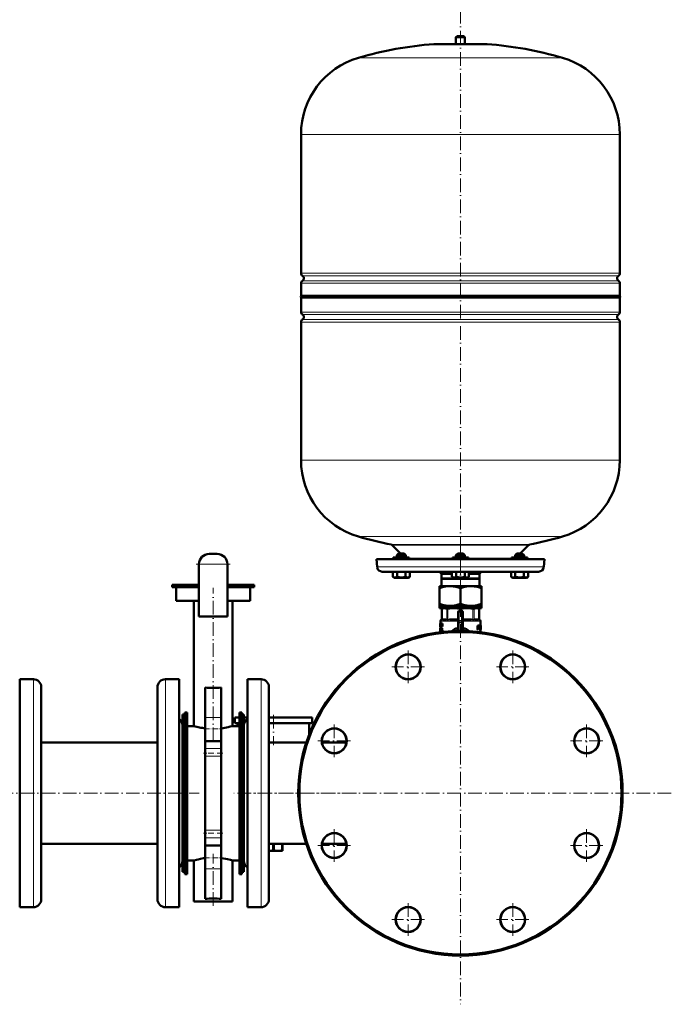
# Model space of a CAD drawing. Extents: x -2065 to 2446, y -2159 to 856.
# Tile 25 of 57: x -1200 to -627, y -502 to 362. Entities that reach past the tile are written whole.
import ezdxf

# ---------------------------------------------------------------- set-up
doc = ezdxf.new("R2010")
doc.units = 0
doc.linetypes.add('DASHDOT', pattern=[18.5, 12, -3, 0.5, -3])

msp = doc.modelspace()

# ---------------------------------------------------------------- linework, layer by layer
at = {"color": 7, "linetype": 'DASHDOT', "lineweight": 18}
for p, q in [((-812.42, 370.98), (-812.42, -133.31)), ((-812.42, -94.47), (-812.42, -140.26)), ((-1014.57, -115.54), (-1044.57, -115.54)), ((-1029.57, -270.81), (-1029.57, -136.33)), ((-812.42, -131.29), (-812.42, -501.79)), ((-858.34, -191.37), (-858.34, -219.97)), ((-766.5, -191.37), (-766.5, -219.97)), ((-844.04, -205.67), (-872.64, -205.67)), ((-752.2, -205.67), (-780.8, -205.67)), ((-976.67, -247.83), (-976.67, -274.29)), ((-923.28, -256.31), (-923.28, -284.91)), ((-701.55, -256.31), (-701.55, -284.91)), ((-908.98, -270.61), (-937.58, -270.61)), ((-687.25, -270.61), (-715.85, -270.61)), ((-1217.17, -316.54), (-1041.97, -316.54)), ((-903.64, -316.54), (-1011.56, -316.54)), ((-627.17, -316.54), (-997.67, -316.54)), ((-923.28, -348.16), (-923.28, -376.76)), ((-701.55, -348.16), (-701.55, -376.76)), ((-908.98, -362.46), (-937.58, -362.46)), ((-687.25, -362.46), (-715.85, -362.46)), ((-1029.57, -415.34), (-1029.57, -369.66)), ((-858.34, -413.1), (-858.34, -441.7)), ((-766.5, -413.1), (-766.5, -441.7)), ((-844.04, -427.4), (-872.64, -427.4)), ((-752.2, -427.4), (-780.8, -427.4))]:
    msp.add_line(p, q, dxfattribs=at)
at = {"color": 7, "lineweight": 50}
for p, q in [((-815.42, 347.91), (-816.42, 346.91)), ((-816.42, 346.91), (-812.42, 346.91)), ((-816.42, 346.91), (-816.42, 340.91)), ((-815.42, 347.91), (-812.42, 347.91)), ((-812.42, 347.91), (-809.42, 347.91)), ((-812.42, 346.91), (-808.42, 346.91)), ((-809.42, 347.91), (-808.42, 346.91)), ((-808.42, 346.91), (-808.42, 340.91)), ((-835.42, 340.91), (-789.42, 340.91)), ((-952.42, 139.79), (-952.42, 261.75)), ((-672.42, 139.79), (-672.42, 261.75)), ((-952.42, 120.11), (-952.42, 131.03)), ((-672.42, 120.11), (-672.42, 131.03)), ((-952.42, 120.11), (-812.42, 120.11)), ((-672.42, 118.41), (-952.42, 118.41)), ((-952.42, 105.79), (-952.42, 118.41)), ((-812.42, 120.11), (-672.42, 120.11)), ((-672.42, 118.41), (-672.42, 105.79)), ((-952.42, -24.09), (-952.42, 97.03)), ((-672.42, 97.03), (-672.42, -24.09)), ((-864.92, -106.09), (-872.31, -98.7)), ((-752.53, -98.7), (-759.92, -106.09)), ((-1033.07, -106.54), (-1026.07, -106.54)), ((-886.17, -111.09), (-812.42, -111.09)), ((-885.57, -117.98), (-886.17, -111.09)), ((-870.44, -109.59), (-871.38, -109.59)), ((-871.38, -110.59), (-871.38, -109.59)), ((-857.38, -109.59), (-870.44, -109.59)), ((-866.78, -106.09), (-868.38, -107.69)), ((-860.92, -107.69), (-868.38, -107.69)), ((-868.38, -109.59), (-868.38, -107.69)), ((-868.38, -111.09), (-866.38, -111.09)), ((-862.3, -106.09), (-866.78, -106.09)), ((-866.38, -111.09), (-862.38, -111.09)), ((-861.98, -106.09), (-862.3, -106.09)), ((-861.98, -106.09), (-860.38, -107.69)), ((-860.38, -107.69), (-860.92, -107.69)), ((-860.38, -109.59), (-860.38, -107.69)), ((-857.38, -110.59), (-857.38, -109.59)), ((-812.42, -109.59), (-819.42, -109.59)), ((-819.42, -110.59), (-819.42, -109.59)), ((-814.82, -106.09), (-816.42, -107.69)), ((-815.88, -107.69), (-816.42, -107.69)), ((-816.42, -109.59), (-816.42, -107.69)), ((-816.42, -111.09), (-808.95, -111.09)), ((-808.42, -107.69), (-815.88, -107.69)), ((-815.88, -111.09), (-810.42, -111.09)), ((-814.5, -106.09), (-814.82, -106.09)), ((-810.02, -106.09), (-814.5, -106.09)), ((-805.42, -109.59), (-812.42, -109.59)), ((-812.42, -111.09), (-738.66, -111.09)), ((-810.02, -106.09), (-808.42, -107.69)), ((-808.42, -109.59), (-808.42, -107.69)), ((-805.42, -110.59), (-805.42, -109.59)), ((-754.39, -109.59), (-767.46, -109.59)), ((-767.46, -110.59), (-767.46, -109.59)), ((-762.86, -106.09), (-764.46, -107.69)), ((-760.46, -107.69), (-764.46, -107.69)), ((-764.46, -109.59), (-764.46, -107.69)), ((-762.46, -111.09), (-764.46, -111.09)), ((-760.46, -106.09), (-762.86, -106.09)), ((-758.06, -106.09), (-760.46, -106.09)), ((-756.46, -107.69), (-760.46, -107.69)), ((-760.46, -111.09), (-756.46, -111.09)), ((-760.46, -111.09), (-758.46, -111.09)), ((-758.46, -111.09), (-756.46, -111.09)), ((-758.06, -106.09), (-756.46, -107.69)), ((-756.46, -109.59), (-756.46, -107.69)), ((-756.46, -109.59), (-756.46, -107.69)), ((-753.46, -109.59), (-754.39, -109.59)), ((-753.46, -109.59), (-753.46, -110.59)), ((-753.46, -110.59), (-753.46, -109.59)), ((-738.66, -111.09), (-739.27, -117.98)), ((-1042.07, -115.54), (-1042.07, -161.54)), ((-1017.07, -115.54), (-1017.07, -161.54)), ((-881.09, -122.09), (-812.42, -122.09)), ((-871.88, -122.09), (-871.88, -126.62)), ((-871.88, -126.62), (-871.83, -126.65)), ((-870.55, -127.39), (-871.88, -126.62)), ((-870.55, -127.39), (-871.88, -126.62)), ((-870.55, -127.39), (-859.03, -127.39)), ((-868.13, -122.09), (-868.13, -126.62)), ((-860.62, -122.09), (-860.62, -126.62)), ((-859.03, -127.39), (-858.2, -127.39)), ((-858.2, -127.39), (-856.87, -126.61)), ((-858.2, -127.39), (-856.87, -126.62)), ((-856.92, -126.64), (-856.87, -126.61)), ((-856.87, -122.09), (-856.87, -126.62)), ((-856.87, -122.09), (-856.87, -126.61)), ((-829.17, -124.09), (-819.93, -124.09)), ((-829.17, -124.09), (-829.17, -128.09)), ((-829.17, -128.09), (-795.67, -128.09)), ((-829.04, -128.3), (-829.17, -128.09)), ((-829.04, -128.3), (-795.79, -128.3)), ((-829.04, -134.79), (-829.04, -128.3)), ((-819.93, -122.09), (-819.93, -126.62)), ((-818.59, -127.39), (-819.92, -126.62)), ((-818.59, -127.39), (-817.77, -127.39)), ((-817.77, -127.39), (-806.24, -127.39)), ((-816.17, -122.09), (-816.17, -126.62)), ((-812.42, -122.09), (-743.75, -122.09)), ((-808.67, -122.09), (-808.67, -126.62)), ((-806.24, -127.39), (-804.92, -126.62)), ((-804.92, -122.09), (-804.92, -126.62)), ((-804.92, -124.09), (-795.67, -124.09)), ((-795.67, -128.09), (-795.79, -128.3)), ((-795.79, -128.3), (-795.79, -134.79)), ((-795.67, -128.09), (-795.67, -124.09)), ((-767.97, -122.09), (-767.97, -126.61)), ((-766.63, -127.39), (-767.97, -126.61)), ((-766.63, -127.39), (-767.96, -126.62)), ((-766.63, -127.39), (-766.42, -127.39)), ((-766.42, -127.39), (-760.46, -127.39)), ((-764.22, -122.09), (-764.22, -126.62)), ((-760.46, -127.39), (-754.28, -127.39)), ((-756.71, -122.09), (-756.71, -126.62)), ((-754.28, -127.39), (-752.96, -126.62)), ((-754.28, -127.39), (-752.96, -126.62)), ((-753, -126.65), (-752.95, -126.62)), ((-752.96, -122.09), (-752.96, -126.62)), ((-752.95, -122.09), (-752.95, -126.62)), ((-1065.57, -133.54), (-1042.07, -133.54)), ((-1065.57, -135.54), (-1065.57, -133.54)), ((-1042.07, -135.54), (-1065.57, -135.54)), ((-1062.07, -147.54), (-1062.07, -135.54)), ((-1017.07, -133.54), (-993.57, -133.54)), ((-993.57, -135.54), (-1017.07, -135.54)), ((-997.07, -147.54), (-997.07, -135.54)), ((-993.57, -135.54), (-993.57, -133.54)), ((-830.92, -134.79), (-830.92, -136.44)), ((-830.92, -134.79), (-821.67, -134.79)), ((-830.92, -150.43), (-830.92, -136.44)), ((-821.67, -134.79), (-812.42, -134.79)), ((-812.42, -134.79), (-803.17, -134.79)), ((-812.42, -136.44), (-812.42, -150.43)), ((-803.17, -134.79), (-793.92, -134.79)), ((-793.92, -136.44), (-793.92, -134.79)), ((-793.92, -150.43), (-793.92, -136.44)), ((-1042.07, -147.54), (-1062.07, -147.54)), ((-1046.57, -257.54), (-1046.57, -147.54)), ((-997.07, -147.54), (-1017.07, -147.54)), ((-1012.57, -257.54), (-1012.57, -147.54)), ((-830.92, -150.43), (-830.92, -152.09)), ((-830.92, -152.09), (-821.67, -152.09)), ((-830.92, -152.09), (-830.92, -154.09)), ((-830.92, -154.09), (-812.42, -154.09)), ((-827.72, -154.09), (-828.81, -154.72)), ((-828.66, -154.64), (-828.81, -154.72)), ((-828.81, -163.94), (-828.81, -154.72)), ((-827.72, -154.09), (-826.55, -154.09)), ((-826.55, -154.09), (-818.27, -154.09)), ((-821.67, -152.09), (-812.42, -152.09)), ((-818.27, -154.09), (-806.56, -154.09)), ((-812.42, -152.09), (-803.17, -152.09)), ((-812.42, -154.09), (-793.92, -154.09)), ((-806.56, -154.09), (-798.28, -154.09)), ((-803.17, -152.09), (-793.92, -152.09)), ((-798.28, -154.09), (-797.12, -154.09)), ((-797.12, -154.09), (-796.02, -154.72)), ((-796.02, -154.72), (-796.17, -154.64)), ((-796.02, -163.94), (-796.02, -154.72)), ((-793.92, -152.09), (-793.92, -150.43)), ((-793.92, -152.09), (-793.92, -154.09)), ((-1042.07, -161.54), (-1017.07, -161.54)), ((-825.22, -164.09), (-828.26, -164.09)), ((-814.68, -164.09), (-822.02, -164.09)), ((-814.42, -166.17), (-814.42, -157.59)), ((-813.42, -156.59), (-811.42, -156.59)), ((-810.42, -157.59), (-810.42, -166.17)), ((-802.82, -164.09), (-810.15, -164.09)), ((-796.58, -164.09), (-799.62, -164.09)), ((-830.2, -167.7), (-830.22, -167.83)), ((-830.22, -167.83), (-830.22, -168.91)), ((-830.22, -168.91), (-830.22, -168.96)), ((-830.22, -168.96), (-830.22, -169.03)), ((-830.22, -169.03), (-830.22, -170.09)), ((-830.22, -169.91), (-830.22, -170.09)), ((-830.22, -169.91), (-830.19, -169.91)), ((-830.21, -171.66), (-830.22, -171.73)), ((-830.22, -171.73), (-830.22, -172.27)), ((-830.22, -171.73), (-830.17, -171.73)), ((-830.22, -172.27), (-830.2, -172.27)), ((-830.21, -168.95), (-830.19, -168.95)), ((-830.21, -171.66), (-830.15, -171.66)), ((-830.2, -172.66), (-830.21, -172.75)), ((-830.21, -172.75), (-830.21, -172.89)), ((-830.21, -172.75), (-830.19, -172.75)), ((-830.2, -167.7), (-830.19, -167.7)), ((-830.2, -170.27), (-830.19, -170.27)), ((-830.2, -171.64), (-830.12, -171.64)), ((-830.2, -172.63), (-830.2, -172.66)), ((-830.19, -167.7), (-830.05, -167.7)), ((-830.19, -170.27), (-830.19, -167.7)), ((-830.19, -170.27), (-830.04, -170.27)), ((-830.15, -172.17), (-830.16, -172.25)), ((-830.16, -172.25), (-830.16, -172.35)), ((-830.16, -172.25), (-830.05, -172.25)), ((-830.16, -172.35), (-830.16, -172.47)), ((-830.16, -172.35), (-829.86, -172.35)), ((-830.16, -172.47), (-830.15, -172.57)), ((-830.16, -172.47), (-829.86, -172.47)), ((-830.15, -168.17), (-830.15, -168.74)), ((-830.15, -168.17), (-830.05, -168.17)), ((-830.15, -168.74), (-830.05, -168.74)), ((-830.15, -169.21), (-830.15, -169.8)), ((-830.15, -169.21), (-830.05, -169.21)), ((-830.15, -169.8), (-830.04, -169.8)), ((-830.15, -172.17), (-830.08, -172.17)), ((-830.15, -172.57), (-830.13, -172.66)), ((-830.15, -172.57), (-829.85, -172.57)), ((-830.14, -172.11), (-830.1, -172.11)), ((-830.13, -172.66), (-830.11, -172.75)), ((-830.13, -172.66), (-829.85, -172.66)), ((-830.12, -171.64), (-829.82, -171.64)), ((-830.11, -172.75), (-830.08, -172.89)), ((-830.11, -172.75), (-829.85, -172.75)), ((-830.07, -172.19), (-830.09, -172.14)), ((-830.08, -171.66), (-829.78, -171.66)), ((-830.05, -172.27), (-830.07, -172.19)), ((-829.74, -167.7), (-830.05, -167.7)), ((-830.05, -167.7), (-830.05, -168.17)), ((-829.74, -168.17), (-830.05, -168.17)), ((-829.75, -168.74), (-830.05, -168.74)), ((-830.05, -168.74), (-830.05, -169.21)), ((-829.75, -169.21), (-830.05, -169.21)), ((-830.05, -171.73), (-830.05, -172.27)), ((-830.05, -171.73), (-829.89, -171.73)), ((-830.05, -172.27), (-829.85, -172.27)), ((-829.73, -169.8), (-830.04, -169.8)), ((-830.04, -169.8), (-830.04, -170.27)), ((-829.73, -170.27), (-830.04, -170.27)), ((-829.92, -165.53), (-829.92, -167.7)), ((-829.92, -170.27), (-829.92, -171.64)), ((-829.89, -171.68), (-829.68, -171.68)), ((-829.89, -172.13), (-829.89, -171.68)), ((-829.89, -172.13), (-829.85, -172.13)), ((-829.86, -172.27), (-829.86, -172.35)), ((-829.86, -172.35), (-829.86, -172.47)), ((-829.86, -172.47), (-829.85, -172.57)), ((-829.85, -173.81), (-829.85, -172.13)), ((-829.84, -168.17), (-829.84, -168.74)), ((-829.84, -169.21), (-829.84, -169.8)), ((-829.78, -171.66), (-829.77, -171.68)), ((-829.75, -168.74), (-829.75, -169.21)), ((-829.74, -167.7), (-829.74, -168.17)), ((-829.73, -167.7), (-829.48, -167.7)), ((-829.73, -168.14), (-829.73, -167.7)), ((-829.73, -168.14), (-829.68, -168.14)), ((-829.73, -169.8), (-829.73, -170.27)), ((-829.73, -169.83), (-829.68, -169.83)), ((-829.73, -170.27), (-829.73, -169.83)), ((-829.73, -170.27), (-829.48, -170.27)), ((-829.73, -172.13), (-829.73, -173.81)), ((-829.73, -172.13), (-829.68, -172.13)), ((-829.68, -169.83), (-829.68, -168.14)), ((-829.68, -171.68), (-829.37, -171.68)), ((-829.68, -171.68), (-829.68, -172.13)), ((-829.68, -172.13), (-829.37, -172.13)), ((-829.54, -168.14), (-829.54, -169.83)), ((-829.54, -168.14), (-829.48, -168.14)), ((-829.54, -169.83), (-829.48, -169.83)), ((-829.48, -167.7), (-829.35, -167.7)), ((-829.48, -167.7), (-829.48, -168.14)), ((-829.48, -168.14), (-829.35, -168.14)), ((-829.48, -169.83), (-829.35, -169.83)), ((-829.48, -169.83), (-829.48, -170.27)), ((-829.48, -170.27), (-829.35, -170.27)), ((-829.42, -172.13), (-829.42, -173.81)), ((-829.37, -171.68), (-829.37, -172.13)), ((-829.35, -167.7), (-829.15, -167.7)), ((-829.35, -170.27), (-829.35, -167.7)), ((-829.35, -170.27), (-829.18, -170.27)), ((-829.18, -168.44), (-829.18, -168.44)), ((-829.18, -168.86), (-829.18, -170.27)), ((-829.18, -170.27), (-828.86, -170.27)), ((-829.15, -167.7), (-828.83, -167.7)), ((-829.12, -171.68), (-828.88, -171.68)), ((-829.12, -173.24), (-829.03, -172.37)), ((-829.03, -172.37), (-828.99, -172.37)), ((-829.01, -172.14), (-829.01, -172.14)), ((-828.99, -172.37), (-828.89, -173.24)), ((-828.55, -171.68), (-828.88, -171.68)), ((-828.86, -169.87), (-828.86, -170.27)), ((-828.83, -167.7), (-828.75, -168.09)), ((-828.79, -169.27), (-828.74, -169.48)), ((-828.76, -170.27), (-828.53, -170.27)), ((-828.75, -167.7), (-828.53, -167.7)), ((-828.75, -169.12), (-828.75, -167.7)), ((-828.74, -169.48), (-828.74, -169.48)), ((-828.53, -167.7), (-828.2, -167.7)), ((-828.53, -167.7), (-828.53, -170.27)), ((-828.53, -170.27), (-828.2, -170.27)), ((-828.2, -167.7), (-828.2, -170.27)), ((-815.05, -171.65), (-815, -171.85)), ((-814.99, -173.29), (-815, -171.85)), ((-814.42, -172.82), (-814.42, -166.17)), ((-814.42, -172.11), (-814.42, -172.12)), ((-810.42, -172.82), (-810.42, -166.17)), ((-810.42, -172.11), (-810.42, -172.12)), ((-809.83, -171.85), (-809.87, -171.84)), ((-809.83, -171.85), (-809.85, -173.29)), ((-809.83, -171.85), (-809.79, -171.65)), ((-797.35, -169.93), (-797.56, -172.37)), ((-797.56, -172.37), (-797.21, -172.37)), ((-797.46, -172.7), (-797.11, -172.7)), ((-797.3, -169.66), (-796.95, -169.66)), ((-797.22, -169.45), (-796.88, -169.45)), ((-797, -169.93), (-797.21, -172.37)), ((-797.12, -169.3), (-796.77, -169.3)), ((-797.11, -172.7), (-796.85, -172.7)), ((-797, -169.24), (-796.66, -169.24)), ((-796.75, -172.49), (-796.56, -170.16)), ((-796.69, -171.78), (-796.47, -171.78)), ((-796.66, -169.24), (-795.79, -169.24)), ((-796.66, -171.44), (-796.57, -171.44)), ((-796.65, -171.3), (-796.56, -171.3)), ((-796.63, -171.09), (-796.46, -171.09)), ((-796.56, -171.3), (-796.57, -171.44)), ((-796.52, -170), (-796.45, -169.93)), ((-796.45, -171.02), (-796.52, -171.09)), ((-796.47, -171.78), (-795.98, -171.78)), ((-796.46, -171.09), (-796.19, -171.09)), ((-796.45, -169.93), (-796.09, -169.93)), ((-796.45, -171.02), (-796.12, -171.02)), ((-796.42, -169.93), (-796.36, -170)), ((-796.35, -170.16), (-796.41, -170.86)), ((-796.41, -170.86), (-796.08, -170.86)), ((-796.36, -170), (-796.04, -170)), ((-796.35, -170.16), (-796.03, -170.16)), ((-796.12, -171.02), (-796.19, -171.09)), ((-796.09, -169.93), (-796.04, -170)), ((-796.03, -170.16), (-796.08, -170.86)), ((-795.84, -171.66), (-795.88, -172.37)), ((-795.88, -172.37), (-795.57, -172.37)), ((-795.8, -172.7), (-795.49, -172.7)), ((-795.69, -171.09), (-795.61, -169.93)), ((-795.62, -169.24), (-795.68, -169.35)), ((-795.64, -169.46), (-795.38, -169.46)), ((-795.62, -169.24), (-795.31, -169.24)), ((-795.49, -172.7), (-795.3, -172.7)), ((-795.31, -169.24), (-794.73, -169.24)), ((-795.18, -171.55), (-795.21, -172.37)), ((-795.21, -172.37), (-794.91, -172.37)), ((-795.18, -171.53), (-795.18, -171.55)), ((-795.18, -171.55), (-794.88, -171.55)), ((-795.17, -171.32), (-795.04, -171.32)), ((-795.17, -171.38), (-794.88, -171.38)), ((-795.17, -172.7), (-794.86, -172.7)), ((-795.15, -170.98), (-795.1, -170.98)), ((-795.14, -170.84), (-795.09, -170.84)), ((-795.13, -170.56), (-794.85, -170.56)), ((-795.13, -170.63), (-795.03, -170.63)), ((-795.12, -170.4), (-794.83, -170.4)), ((-795.11, -170.16), (-794.83, -170.16)), ((-795.09, -170.84), (-795.1, -170.98)), ((-795.09, -170), (-794.83, -170)), ((-795.05, -169.93), (-794.86, -169.93)), ((-795.04, -171.32), (-794.91, -171.32)), ((-795.03, -170.63), (-794.88, -170.63)), ((-794.92, -165.53), (-794.92, -169.24)), ((-794.92, -169.24), (-794.71, -169.24)), ((-794.92, -172.7), (-794.92, -175.12)), ((-794.91, -171.32), (-794.88, -171.38)), ((-794.88, -171.55), (-794.91, -172.37)), ((-794.86, -169.93), (-794.83, -170)), ((-794.86, -172.7), (-794.76, -172.7)), ((-794.83, -170.16), (-794.83, -170.4)), ((-794.76, -172.7), (-794.64, -172.7)), ((-794.75, -169.24), (-794.62, -169.24)), ((-794.7, -169.3), (-794.73, -169.24)), ((-794.73, -172.49), (-794.71, -171.49)), ((-794.73, -172.37), (-794.66, -172.37)), ((-794.71, -171.2), (-794.72, -171.04)), ((-794.71, -170.92), (-794.7, -170.74)), ((-794.69, -170.45), (-794.67, -169.93)), ((-794.68, -169.46), (-794.63, -169.46)), ((-794.64, -172.7), (-794.62, -172.7)), ((-794.62, -169.24), (-794.62, -169.24)), ((-794.62, -169.24), (-794.62, -172.58)), ((-794.62, -172.7), (-794.62, -172.58)), ((-830.21, -172.89), (-830.22, -173.05)), ((-830.22, -173.05), (-830.22, -173.26)), ((-830.22, -173.05), (-830.17, -173.05)), ((-830.22, -173.26), (-830.22, -173.54)), ((-830.22, -173.26), (-830.14, -173.26)), ((-830.22, -173.54), (-830.22, -173.9)), ((-830.22, -173.54), (-830.11, -173.54)), ((-830.22, -173.9), (-830.22, -174.14)), ((-830.22, -173.9), (-830.2, -173.9)), ((-830.22, -174.14), (-830.2, -174.14)), ((-830.21, -172.89), (-830.19, -172.89)), ((-830.21, -174.27), (-830.19, -174.31)), ((-830.21, -174.27), (-830.18, -174.27)), ((-830.2, -174.16), (-830.2, -173.59)), ((-830.2, -173.59), (-830.11, -173.59)), ((-830.19, -174.31), (-829.92, -174.31)), ((-830.18, -173.78), (-830.12, -173.78)), ((-830.14, -173.25), (-830.16, -173.15)), ((-830.15, -174.31), (-829.85, -174.31)), ((-830.12, -173.34), (-830.14, -173.25)), ((-830.11, -173.45), (-830.13, -173.34)), ((-830.12, -173.78), (-830.11, -173.69)), ((-830.11, -173.69), (-830.11, -173.59)), ((-830.11, -174.27), (-829.81, -174.27)), ((-830.08, -172.89), (-829.85, -172.89)), ((-830.07, -174.14), (-829.89, -174.14)), ((-830.06, -173.05), (-829.85, -173.05)), ((-830.04, -173.26), (-829.85, -173.26)), ((-830.04, -173.9), (-829.89, -173.9)), ((-830.03, -173.54), (-829.85, -173.54)), ((-829.92, -174.31), (-829.92, -175.12)), ((-829.89, -173.81), (-829.85, -173.81)), ((-829.89, -174.26), (-829.89, -173.81)), ((-829.89, -174.26), (-829.68, -174.26)), ((-829.8, -174.26), (-829.81, -174.27)), ((-829.73, -173.81), (-829.68, -173.81)), ((-829.68, -173.81), (-829.37, -173.81)), ((-829.68, -173.81), (-829.68, -174.26)), ((-829.68, -174.26), (-829.41, -174.26)), ((-829.41, -174.26), (-829.22, -174.26)), ((-829.37, -173.81), (-829.37, -173.82)), ((-829.16, -173.69), (-829.22, -174.26)), ((-828.9, -174.26), (-829.22, -174.26)), ((-829.16, -173.69), (-828.84, -173.69)), ((-829.12, -173.24), (-828.89, -173.24)), ((-828.84, -173.69), (-828.9, -174.26)), ((-828.77, -174.26), (-828.84, -173.69)), ((-828.77, -174.26), (-828.52, -174.26)), ((-828.19, -174.26), (-828.52, -174.26)), ((-1199.57, -364.48), (-1199.57, -216.54)), ((-1199.57, -216.54), (-1187.57, -216.54)), ((-1180.57, -361.12), (-1180.57, -223.54)), ((-1078.57, -223.54), (-1078.57, -271.95)), ((-1059.57, -216.54), (-1071.57, -216.54)), ((-1059.57, -216.54), (-1059.57, -268.59)), ((-1036.57, -250.07), (-1036.57, -223.82)), ((-1022.57, -250.07), (-1022.57, -223.82)), ((-999.57, -228.78), (-999.57, -216.54)), ((-999.57, -216.54), (-987.57, -216.54)), ((-980.57, -234.92), (-980.57, -223.54)), ((-999.57, -416.54), (-999.57, -228.78)), ((-980.57, -409.54), (-980.57, -234.92)), ((-1056.57, -349.62), (-1056.57, -247.54)), ((-1056.57, -247.54), (-1054.57, -247.54)), ((-1052.57, -245.54), (-1054.57, -245.54)), ((-1054.57, -245.54), (-1054.57, -387.54)), ((-1052.57, -245.54), (-1052.57, -387.54)), ((-1036.57, -270.7), (-1036.57, -250.07)), ((-1022.57, -270.7), (-1022.57, -250.07)), ((-1010.67, -250.04), (-1006.57, -250.04)), ((-1010.67, -250.04), (-1010.67, -255.04)), ((-1004.57, -245.54), (-1006.57, -245.54)), ((-1006.57, -245.54), (-1006.57, -387.54)), ((-1004.57, -245.54), (-1004.57, -387.54)), ((-1004.57, -247.54), (-1004.57, -283.46)), ((-1002.57, -247.54), (-1004.57, -247.54)), ((-1002.57, -247.54), (-1002.57, -283.46)), ((-1002.57, -250.04), (-999.57, -250.04)), ((-980.57, -250.04), (-976.67, -250.04)), ((-976.67, -250.04), (-942.67, -250.04)), ((-942.67, -250.04), (-942.67, -255.04)), ((-1052.57, -257.54), (-1046.57, -257.54)), ((-1052.57, -257.54), (-1052.57, -375.54)), ((-1012.57, -257.54), (-1006.57, -257.54)), ((-1010.67, -255.04), (-1006.57, -255.04)), ((-1008.17, -255.04), (-1008.17, -257.54)), ((-1002.57, -255.04), (-1002.28, -255.04)), ((-1002.57, -264.32), (-1002.57, -257.04)), ((-980.57, -255.04), (-976.67, -255.04)), ((-976.67, -255.04), (-942.67, -255.04)), ((-945.17, -255.04), (-945.17, -264.73)), ((-1002.57, -376.04), (-1002.57, -264.32)), ((-1078.57, -272.09), (-1180.57, -272.09)), ((-1078.57, -271.95), (-1078.57, -409.54)), ((-1059.57, -268.59), (-1059.57, -416.54)), ((-1036.57, -270.7), (-1036.57, -277.39)), ((-1036.57, -270.7), (-1022.57, -270.7)), ((-1022.57, -270.7), (-1022.57, -277.39)), ((-980.57, -272.09), (-947.81, -272.09)), ((-933.93, -272.09), (-912.64, -272.09)), ((-1036.57, -277.39), (-1036.57, -284.05)), ((-1036.57, -284.05), (-1036.57, -349.03)), ((-1022.57, -277.39), (-1022.57, -284.05)), ((-1022.57, -284.05), (-1022.57, -349.03)), ((-1004.57, -283.46), (-1004.57, -385.54)), ((-1002.57, -283.46), (-1002.57, -385.54)), ((-1056.57, -385.54), (-1056.57, -349.62)), ((-1036.57, -349.03), (-1036.57, -355.68)), ((-1022.57, -349.03), (-1022.57, -355.68)), ((-1078.57, -360.99), (-1180.57, -360.99)), ((-1180.57, -409.54), (-1180.57, -361.12)), ((-1036.57, -355.68), (-1036.57, -362.38)), ((-1036.57, -383.01), (-1036.57, -362.38)), ((-1036.57, -362.38), (-1022.57, -362.38)), ((-1022.57, -355.68), (-1022.57, -362.38)), ((-1022.57, -383.01), (-1022.57, -362.38)), ((-980.57, -360.99), (-947.81, -360.99)), ((-976.91, -360.99), (-976.91, -366.04)), ((-976.42, -360.99), (-976.42, -366.04)), ((-968.91, -360.99), (-968.91, -366.04)), ((-968.67, -360.99), (-968.67, -366.04)), ((-933.93, -360.99), (-912.64, -360.99)), ((-1199.57, -416.54), (-1199.57, -364.48)), ((-978.12, -367.04), (-980.57, -367.04)), ((-978.12, -367.04), (-975.21, -367.04)), ((-976.91, -366.04), (-976.42, -366.04)), ((-970.12, -367.04), (-975.21, -367.04)), ((-970.12, -367.04), (-968.67, -367.04)), ((-968.91, -366.04), (-968.67, -366.04)), ((-968.67, -367.04), (-968.67, -366.04)), ((-1046.57, -375.54), (-1052.57, -375.54)), ((-1046.57, -375.54), (-1046.19, -375.43)), ((-1046.57, -411.54), (-1046.57, -375.54)), ((-1006.57, -375.54), (-1012.57, -375.54)), ((-1012.57, -411.54), (-1012.57, -375.54)), ((-1056.57, -385.54), (-1054.57, -385.54)), ((-1052.57, -387.54), (-1054.57, -387.54)), ((-1036.57, -409.25), (-1036.57, -383.01)), ((-1022.57, -409.25), (-1022.57, -383.01)), ((-1004.57, -387.54), (-1006.57, -387.54)), ((-1002.57, -385.54), (-1004.57, -385.54)), ((-1046.19, -411.54), (-1046.57, -411.54)), ((-1029.57, -411.54), (-1046.19, -411.54)), ((-1012.57, -411.54), (-1029.57, -411.54)), ((-1199.57, -416.54), (-1187.57, -416.54)), ((-1059.57, -416.54), (-1071.57, -416.54)), ((-999.57, -416.54), (-987.57, -416.54))]:
    msp.add_line(p, q, dxfattribs=at)
at = {"color": 7, "linetype": 'DASHDOT', "lineweight": 18, "ltscale": 0.210416}
msp.add_line((-812.42, 348.61), (-812.42, 340.2), dxfattribs=at)
at = {"color": 7, "lineweight": 18}
for p, q in [((-812.42, 340.9), (-835.78, 340.9)), ((-789.05, 340.9), (-812.42, 340.9)), ((-812.42, 328.95), (-902.02, 328.95)), ((-722.82, 328.95), (-812.42, 328.95)), ((-812.42, 261.75), (-952.42, 261.75)), ((-672.42, 261.75), (-812.42, 261.75)), ((-952.42, 139.79), (-812.42, 139.79)), ((-812.42, 139.79), (-672.42, 139.79)), ((-812.42, 131.03), (-952.42, 131.03)), ((-812.42, 137.52), (-951.17, 137.52)), ((-951.17, 133.31), (-812.42, 133.31)), ((-673.66, 137.52), (-812.42, 137.52)), ((-812.42, 133.31), (-673.66, 133.31)), ((-672.42, 131.03), (-812.42, 131.03)), ((-952.42, 105.79), (-672.42, 105.79)), ((-672.42, 97.03), (-952.42, 97.03)), ((-951.17, 103.52), (-673.66, 103.52)), ((-951.17, 99.31), (-673.66, 99.31)), ((-952.42, -24.09), (-672.42, -24.09)), ((-902.02, -91.29), (-812.42, -91.29)), ((-812.42, -91.29), (-722.82, -91.29)), ((-812.42, -98.28), (-873.09, -98.28)), ((-872.31, -98.7), (-752.53, -98.7)), ((-751.75, -98.28), (-812.42, -98.28)), ((-871.38, -110.59), (-870.44, -110.59)), ((-870.44, -110.59), (-857.38, -110.59)), ((-857.38, -110.3), (-819.42, -110.3)), ((-819.42, -110.59), (-812.42, -110.59)), ((-812.42, -110.59), (-805.42, -110.59)), ((-805.42, -110.3), (-767.46, -110.3)), ((-767.46, -110.59), (-754.39, -110.59)), ((-754.39, -110.59), (-753.46, -110.59)), ((-1042.07, -115.54), (-1017.07, -115.54)), ((-885.57, -117.98), (-812.42, -117.98)), ((-812.42, -117.98), (-739.27, -117.98)), ((-828.66, -154.64), (-828.66, -163.93)), ((-824.45, -163.93), (-824.45, -154.64)), ((-823.36, -154.64), (-823.36, -163.93)), ((-813.18, -156.59), (-813.18, -154.64)), ((-811.65, -154.64), (-811.65, -156.59)), ((-801.47, -163.93), (-801.47, -154.64)), ((-800.39, -154.64), (-800.39, -163.93)), ((-796.17, -163.93), (-796.17, -154.64)), ((-828.81, -164.12), (-828.94, -164.13)), ((-828.81, -163.94), (-828.68, -163.93)), ((-828.79, -164.12), (-828.81, -164.12)), ((-828.53, -164.1), (-828.79, -164.12)), ((-828.68, -163.93), (-828.66, -163.93)), ((-828.66, -163.93), (-828.37, -163.9)), ((-828.07, -163.89), (-825.03, -163.89)), ((-824.58, -164.12), (-824.9, -164.1)), ((-824.74, -163.9), (-824.45, -163.93)), ((-824.56, -164.12), (-824.58, -164.12)), ((-824.45, -163.93), (-824.42, -163.93)), ((-823.41, -164.12), (-823.47, -164.12)), ((-823.41, -163.93), (-823.36, -163.93)), ((-822.72, -164.1), (-823.41, -164.12)), ((-823.36, -163.93), (-822.65, -163.9)), ((-821.94, -163.89), (-814.61, -163.89)), ((-814.42, -164.09), (-814.68, -164.09)), ((-814.61, -163.89), (-814.42, -163.89)), ((-814.42, -157.59), (-813.42, -157.59)), ((-813.42, -156.59), (-813.42, -157.59)), ((-813.42, -157.59), (-813.42, -166.17)), ((-811.42, -157.59), (-813.42, -157.59)), ((-811.42, -156.59), (-811.42, -157.59)), ((-811.42, -166.17), (-811.42, -157.59)), ((-811.42, -157.59), (-810.42, -157.59)), ((-810.42, -163.89), (-810.23, -163.89)), ((-810.15, -164.09), (-810.42, -164.09)), ((-810.23, -163.89), (-802.9, -163.89)), ((-802.18, -163.9), (-801.47, -163.93)), ((-801.42, -164.12), (-802.12, -164.1)), ((-801.47, -163.93), (-801.42, -163.93)), ((-801.37, -164.12), (-801.42, -164.12)), ((-800.41, -163.93), (-800.39, -163.93)), ((-800.39, -163.93), (-800.1, -163.9)), ((-800.25, -164.12), (-800.28, -164.12)), ((-799.93, -164.1), (-800.25, -164.12)), ((-799.8, -163.89), (-796.76, -163.89)), ((-796.47, -163.9), (-796.17, -163.93)), ((-796.04, -164.12), (-796.31, -164.1)), ((-796.17, -163.93), (-796.15, -163.93)), ((-796.15, -163.93), (-796.02, -163.94)), ((-796.02, -164.12), (-796.04, -164.12)), ((-795.89, -164.13), (-796.02, -164.12)), ((-829.9, -165.56), (-829.92, -165.53)), ((-829.84, -165.59), (-825.92, -165.59)), ((-828.79, -169.27), (-828.74, -169.27)), ((-824.27, -165.56), (-825.29, -165.56)), ((-823.55, -165.59), (-814.42, -165.59)), ((-814.42, -166.17), (-813.42, -166.17)), ((-813.42, -166.17), (-811.42, -166.17)), ((-813.42, -166.17), (-813.42, -166.88)), ((-813.42, -173.37), (-813.42, -166.88)), ((-811.42, -166.88), (-813.42, -166.88)), ((-811.42, -166.17), (-811.42, -166.88)), ((-811.42, -166.17), (-810.42, -166.17)), ((-811.42, -166.88), (-811.42, -173.37)), ((-810.42, -165.59), (-801.28, -165.59)), ((-799.54, -165.56), (-800.56, -165.56)), ((-798.92, -165.59), (-795, -165.59)), ((-794.92, -165.53), (-794.93, -165.56)), ((-813.42, -173.37), (-812.42, -173.34)), ((-811.92, -173.35), (-811.42, -173.37)), ((-1187.57, -364.48), (-1187.57, -216.54)), ((-1071.57, -216.54), (-1071.57, -268.59)), ((-987.57, -228.78), (-987.57, -216.54)), ((-987.57, -416.54), (-987.57, -228.78)), ((-1036.57, -250.07), (-1022.57, -250.07)), ((-1071.57, -268.59), (-1071.57, -416.54)), ((-1036.57, -277.39), (-1022.57, -277.39)), ((-1036.57, -284.05), (-1022.57, -284.05)), ((-1036.57, -349.03), (-1022.57, -349.03)), ((-1036.57, -355.68), (-1022.57, -355.68)), ((-1187.57, -416.54), (-1187.57, -364.48)), ((-1036.57, -383.01), (-1022.57, -383.01))]:
    msp.add_line(p, q, dxfattribs=at)
at = {"color": 7, "linetype": 'DASHDOT', "lineweight": 18, "ltscale": 0.15}
for p, q in [((-864.38, -111.59), (-864.38, -105.59)), ((-760.46, -111.59), (-760.46, -105.59))]:
    msp.add_line(p, q, dxfattribs=at)
at = {"color": 7, "linetype": 'DASHDOT', "lineweight": 18, "ltscale": 0.02298}
msp.add_line((-864.38, -127.46), (-864.38, -126.54), dxfattribs=at)
at = {"color": 7, "linetype": 'DASHDOT', "lineweight": 18, "ltscale": 0.023199}
msp.add_line((-760.46, -127.46), (-760.46, -126.54), dxfattribs=at)
at = {"color": 7, "linetype": 'DASHDOT', "lineweight": 18, "ltscale": 0.109586}
msp.add_line((-812.42, -154.45), (-812.42, -150.07), dxfattribs=at)
at = {"color": 7, "linetype": 'DASHDOT', "lineweight": 18, "ltscale": 0.059999}
for p, q in [((-813.62, -157.59), (-811.22, -157.59)), ((-813.62, -166.17), (-811.22, -166.17))]:
    msp.add_line(p, q, dxfattribs=at)
at = {"color": 7, "linetype": 'DASHDOT', "lineweight": 18, "ltscale": 0.257574}
msp.add_line((-813.42, -167.03), (-813.42, -156.73), dxfattribs=at)
at = {"color": 7, "linetype": 'DASHDOT', "lineweight": 18, "ltscale": 0.257588}
msp.add_line((-811.42, -156.73), (-811.42, -167.03), dxfattribs=at)
at = {"color": 7, "linetype": 'DASHDOT', "lineweight": 18, "ltscale": 0.420001}
for p, q in [((-1037.97, -259.97), (-1021.17, -259.97)), ((-1037.97, -373.11), (-1021.17, -373.11))]:
    msp.add_line(p, q, dxfattribs=at)
at = {"color": 7, "linetype": 'DASHDOT', "lineweight": 18, "ltscale": 0.420013}
for p, q in [((-1021.17, -281.49), (-1037.97, -281.49)), ((-1021.17, -351.59), (-1037.97, -351.59))]:
    msp.add_line(p, q, dxfattribs=at)
at = {"color": 7, "linetype": 'DASHDOT', "lineweight": 18, "ltscale": 0.181522}
msp.add_line((-976.67, -367.64), (-976.67, -360.38), dxfattribs=at)
at = {"color": 7, "lineweight": 50}
for points in [[(-871.88, -126.62), (-871.4, -126.87), (-870.94, -127.05), (-870.51, -127.16), (-870.1, -127.2), (-869.47, -127.15), (-868.82, -126.96), (-868.13, -126.62)], [(-868.13, -126.62), (-867.17, -126.87), (-866.24, -127.05), (-865.39, -127.16), (-864.56, -127.2), (-863.3, -127.15), (-862.02, -126.96), (-860.62, -126.62)], [(-860.62, -126.62), (-860.14, -126.87), (-859.68, -127.05), (-859.26, -127.15), (-858.75, -127.2)], [(-858.75, -127.2), (-858.16, -127.14), (-857.57, -126.96), (-856.87, -126.62)], [(-819.93, -126.62), (-819.45, -126.87), (-818.98, -127.05), (-818.56, -127.15), (-818.05, -127.2)], [(-818.05, -127.2), (-817.46, -127.14), (-816.87, -126.96), (-816.17, -126.62)], [(-816.17, -126.62), (-815.22, -126.87), (-814.28, -127.05), (-813.44, -127.16), (-812.6, -127.2), (-811.34, -127.15), (-810.06, -126.96), (-808.67, -126.62)], [(-808.67, -126.62), (-808.19, -126.87), (-807.72, -127.05), (-807.3, -127.16), (-806.88, -127.2), (-806.25, -127.15), (-805.61, -126.96), (-804.92, -126.62)], [(-766.96, -127.06), (-766.34, -127.18), (-765.71, -127.17), (-765.35, -127.1), (-764.98, -126.98), (-764.22, -126.62)], [(-764.22, -126.62), (-763.26, -126.87), (-762.33, -127.05), (-761.48, -127.15), (-760.46, -127.2)], [(-760.46, -127.2), (-759.29, -127.14), (-758.1, -126.96), (-756.71, -126.62)], [(-756.71, -126.62), (-756.23, -126.87), (-755.77, -127.05), (-755.34, -127.16), (-754.93, -127.2), (-754.3, -127.15), (-753.65, -126.96), (-752.96, -126.62)], [(-830.92, -136.44), (-828.99, -135.85), (-827.07, -135.38), (-825.62, -135.11), (-824.18, -134.92), (-822.74, -134.81), (-821.67, -134.79)], [(-821.67, -134.79), (-820.06, -134.84), (-818.45, -135), (-817.38, -135.16), (-816.31, -135.37), (-814.17, -135.9), (-812.42, -136.44)], [(-812.42, -136.44), (-810.49, -135.85), (-808.57, -135.38), (-807.12, -135.11), (-805.68, -134.92), (-804.24, -134.81), (-803.17, -134.79)], [(-803.17, -134.79), (-801.56, -134.84), (-799.95, -135), (-798.88, -135.16), (-797.81, -135.37), (-795.67, -135.9), (-793.92, -136.44)], [(-821.67, -152.09), (-823.28, -152.03), (-824.89, -151.87), (-825.96, -151.71), (-827.02, -151.51), (-829.17, -150.97), (-830.92, -150.43)], [(-826.55, -154.09), (-827.19, -154.14), (-827.82, -154.29), (-828.24, -154.45), (-828.66, -154.64)], [(-824.45, -154.64), (-825.18, -154.33), (-825.87, -154.15), (-826.55, -154.09)], [(-823.36, -154.64), (-823.9, -154.72), (-824.3, -154.69), (-824.45, -154.64)], [(-818.27, -154.09), (-819.99, -154.15), (-821.76, -154.35), (-823.36, -154.64)], [(-812.42, -150.43), (-814.34, -151.02), (-816.26, -151.5), (-817.71, -151.77), (-819.16, -151.96), (-820.6, -152.06), (-821.67, -152.09)], [(-813.18, -154.64), (-814.95, -154.33), (-816.63, -154.15), (-818.27, -154.09)], [(-803.17, -152.09), (-804.78, -152.03), (-806.39, -151.87), (-807.46, -151.71), (-808.52, -151.51), (-810.67, -150.97), (-812.42, -150.43)], [(-806.56, -154.09), (-808.28, -154.15), (-810.05, -154.35), (-811.65, -154.64)], [(-801.47, -154.64), (-803.24, -154.33), (-804.92, -154.15), (-806.56, -154.09)], [(-793.92, -150.43), (-795.84, -151.02), (-797.76, -151.5), (-799.21, -151.77), (-800.66, -151.96), (-802.1, -152.06), (-803.17, -152.09)], [(-800.39, -154.64), (-800.54, -154.69), (-800.72, -154.72), (-801.19, -154.69), (-801.47, -154.64)], [(-798.28, -154.09), (-799, -154.15), (-799.73, -154.35), (-800.39, -154.64)], [(-796.17, -154.64), (-796.87, -154.34), (-797.58, -154.15), (-798.28, -154.09)], [(-830.22, -170.09), (-830.22, -170.23), (-830.2, -170.27)], [(-830.16, -171.68), (-830.14, -171.65), (-830.12, -171.64)], [(-815, -171.85), (-814.76, -171.81), (-814.63, -171.83), (-814.53, -171.88), (-814.45, -171.99), (-814.42, -172.11)], [(-814.99, -173.29), (-814.81, -173.25), (-814.65, -173.18), (-814.53, -173.07), (-814.44, -172.95), (-814.42, -172.82)], [(-809.85, -173.29), (-810.02, -173.25), (-810.19, -173.18), (-810.31, -173.07), (-810.39, -172.95), (-810.42, -172.82)], [(-797.56, -172.37), (-797.55, -172.54), (-797.52, -172.65), (-797.5, -172.68), (-797.46, -172.7)], [(-797.21, -172.37), (-797.2, -172.54), (-797.17, -172.65), (-797.15, -172.68), (-797.11, -172.7)], [(-796.85, -172.7), (-796.79, -172.63), (-796.75, -172.49)], [(-796.57, -171.44), (-796.56, -171.62), (-796.54, -171.7), (-796.52, -171.75), (-796.47, -171.78)], [(-796.46, -171.09), (-796.53, -171.15), (-796.56, -171.3)], [(-795.88, -172.37), (-795.88, -172.51), (-795.85, -172.66), (-795.83, -172.69), (-795.8, -172.7)], [(-795.57, -172.37), (-795.57, -172.51), (-795.53, -172.66), (-795.51, -172.69), (-795.49, -172.7)], [(-795.31, -169.24), (-795.35, -169.3), (-795.38, -169.46)], [(-795.3, -172.7), (-795.26, -172.64), (-795.23, -172.49)], [(-795.21, -172.37), (-795.2, -172.64), (-795.17, -172.7)], [(-795.11, -170.15), (-795.09, -170), (-795.05, -169.93)], [(-795.1, -170.98), (-795.08, -171.25), (-795.06, -171.3), (-795.04, -171.32)], [(-795.03, -170.63), (-795.07, -170.69), (-795.09, -170.84)], [(-794.91, -172.37), (-794.91, -172.46), (-794.89, -172.66), (-794.87, -172.69), (-794.86, -172.7)], [(-794.85, -170.56), (-794.86, -170.6), (-794.87, -170.62), (-794.88, -170.63)], [(-794.76, -172.7), (-794.73, -172.53), (-794.73, -172.49)], [(-794.66, -172.37), (-794.65, -172.67), (-794.65, -172.69), (-794.64, -172.7)], [(-830.18, -173.78), (-830.17, -173.83), (-830.15, -173.85)], [(-1022.57, -259.61), (-1020.88, -259.37), (-1019.27, -259.11), (-1017.77, -258.82), (-1016.4, -258.52), (-1014.63, -258.1), (-1012.57, -257.54)], [(-1046.19, -375.43), (-1044.26, -374.91), (-1042.82, -374.57), (-1040.6, -374.1), (-1038.07, -373.67), (-1036.57, -373.47)], [(-1014.47, -375.02), (-1017.1, -374.39), (-1018.69, -374.07), (-1020.57, -373.75), (-1022.57, -373.47)]]:
    msp.add_lwpolyline(points, dxfattribs=at)
at = {"color": 7, "lineweight": 18}
for points in [[(-824.42, -163.93), (-823.91, -163.94), (-823.41, -163.93)], [(-801.42, -163.93), (-800.72, -163.94), (-800.41, -163.93)], [(-814.57, -174.05), (-814.77, -173.86), (-814.91, -173.63), (-814.99, -173.29)], [(-809.85, -173.29), (-809.88, -173.51), (-809.96, -173.71), (-810.09, -173.9), (-810.27, -174.05)]]:
    msp.add_lwpolyline(points, dxfattribs=at)
at = {"color": 7, "lineweight": 50}
for centre, radius in [((-812.42, -316.54), 142.5), ((-812.42, -316.54), 141.5), ((-858.34, -205.67), 11), ((-858.34, -205.67), 10.75), ((-766.5, -205.67), 11), ((-766.5, -205.67), 10.75), ((-923.28, -270.61), 11), ((-923.28, -270.61), 10.75), ((-701.55, -270.61), 11), ((-701.55, -270.61), 10.75), ((-923.28, -362.46), 11), ((-923.28, -362.46), 10.75), ((-701.55, -362.46), 11), ((-701.55, -362.46), 10.75), ((-858.34, -427.4), 11), ((-858.34, -427.4), 10.75), ((-766.5, -427.4), 11), ((-766.5, -427.4), 10.75)]:
    msp.add_circle(centre, radius, dxfattribs=at)
for centre, radius, start, end in [((-812.42, 21.75), 320, 94.18723, 106.2602), ((-835.42, 335.91), 5, 89.99801, 94.18723), ((-789.42, 335.91), 5, 85.81278, 90.00199), ((-812.42, 21.75), 320, 73.73979, 85.81278), ((-882.42, 261.75), 70, 106.2602, 180.00001), ((-742.42, 261.75), 70, 0, 73.73979), ((-949.72, 139.79), 2.7, 180.00001, 237.42103), ((-675.12, 139.79), 2.7, 302.57897, 360), ((-949.72, 131.03), 2.7, 122.57897, 180.00001), ((-952.52, 135.41), 2.5, 302.57897, 57.42103), ((-672.32, 135.41), 2.5, 122.57897, 237.42103), ((-675.12, 131.03), 2.7, 0, 57.42103), ((-951.22, 119.26), 1.47, 144.73562, 215.26438), ((-673.62, 119.26), 1.47, 324.73561, 35.26439), ((-949.72, 105.79), 2.7, 180.00001, 237.42103), ((-675.12, 105.79), 2.7, 302.57897, 360), ((-949.72, 97.03), 2.7, 122.57897, 180.00001), ((-952.52, 101.41), 2.5, 302.57897, 57.42103), ((-672.32, 101.41), 2.5, 122.57897, 237.42103), ((-675.12, 97.03), 2.7, 0, 57.42103), ((-882.42, -24.09), 70, 180.00001, 253.7398), ((-742.42, -24.09), 70, 286.26021, 360), ((-812.42, 215.91), 320, 253.7398, 259.07135), ((-812.42, 215.91), 320, 280.92865, 286.26021), ((-873.37, -99.76), 1.5, 45, 79.07135), ((-751.47, -99.76), 1.5, 100.92865, 135), ((-1033.07, -115.54), 9, 90, 180.00001), ((-1026.07, -115.54), 9, 0, 90), ((-871.88, -110.59), 0.5, 270, 360), ((-856.88, -110.59), 0.5, 180.00001, 270), ((-819.92, -110.59), 0.5, 270, 360), ((-804.92, -110.59), 0.5, 180.00001, 270), ((-767.96, -110.59), 0.5, 270, 360), ((-752.96, -110.59), 0.5, 180.00001, 270), ((-881.09, -117.59), 4.5, 184.99999, 270), ((-743.75, -117.59), 4.5, 270, 355), ((-828.01, -122.09), 2.31, 180.00001, 240), ((-796.82, -122.09), 2.31, 300, 360), ((-765.54, -122.53), 4.75, 239.2257, 252.53631), ((-812.43, -150.99), 3.73, 258.32383, 270.17068), ((-812.41, -150.99), 3.73, 269.83214, 281.6725), ((-828.42, -165.53), 1.5, 110.51769, 179.99999), ((-829.01, -163.94), 0.2, 290.51649, 359.99994), ((-813.42, -157.59), 1, 90, 180.00001), ((-811.42, -157.59), 1, 0, 90), ((-795.82, -163.94), 0.2, 180.00006, 249.48351), ((-796.42, -165.53), 1.5, 359.98337, 69.48231), ((-889.78, -168.97), 59.58, 0.01649, 1.09268), ((-885.73, -168.93), 55.53, 358.98214, 359.97456), ((-830.19, -171.65), 0.0248, 125.53101, 190.0323), ((-817.71, -172.37), 12.49, 178.56314, 180.15552), ((-819.63, -172.45), 10.57, 179.74273, 182.12701), ((-826.34, -172.14), 3.85, 175.24129, 178.80117), ((-829.49, -171.86), 0.687, 164.8283, 176.50879), ((-829.9, -172.19), 0.248, 160.88247, 173.48648), ((-830.11, -172.12), 0.0244, 106.48535, 170.08264), ((-830.13, -171.69), 0.0529, 31.76511, 83.56662), ((-830.13, -172.12), 0.0251, 33.19991, 78.84757), ((-830.22, -172.19), 0.149, 21.87866, 36.51353), ((-830.32, -171.82), 0.287, 17.53791, 34.22599), ((-829.83, -171.69), 0.053, 31.75912, 83.56153), ((-674.17, -190.49), 156.09, 173.07829, 174.03052), ((-842.5, -168.79), 13.33, 359.72042, 1.51362), ((-824.77, -167.66), 4.48, 190.0104, 192.79936), ((-777.38, -156.62), 52.95, 192.07138, 193.8139), ((-777.85, -157.54), 52.48, 192.22598, 194.04174), ((-831.78, -172.06), 2.77, 353.67958, 358.34309), ((-825.87, -172.05), 3.13, 181.61467, 185.86237), ((-658.46, -149.45), 171.86, 187.43247, 188.29999), ((-821.38, -169.19), 7.36, 179.4536, 182.20951), ((-662.78, -149.62), 167.24, 187.58017, 188.47201), ((-812.42, -182.59), 11.25, 103.53343, 132.07265), ((-812.35, -182.91), 11.58, 100.2895, 103.48765), ((-812.49, -182.91), 11.58, 76.51205, 79.7106), ((-810.1, -172.12), 0.322, 156.42577, 178.42546), ((-810.13, -172.11), 0.287, 126.18815, 155.07897), ((-810.08, -172.19), 0.38, 96.33629, 125.445), ((-812.42, -182.59), 11.25, 47.92723, 76.46634), ((-795.81, -170.05), 1.54, 165.51093, 175.69951), ((-796.17, -169.96), 1.17, 154.20786, 165.61938), ((-796.71, -169.7), 0.571, 135.64294, 154.02717), ((-796.99, -169.41), 0.163, 93.69093, 138.26754), ((-795.41, -170.05), 1.59, 165.9006, 175.72812), ((-795.8, -169.95), 1.19, 154.71613, 165.93083), ((-796.36, -169.69), 0.572, 136.32084, 154.54475), ((-796.65, -169.4), 0.158, 93.91337, 139.10343), ((-796.05, -170.2), 0.507, 156.34923, 175.52273), ((-796.94, -170.82), 0.531, 337.59971, 355.95837), ((-796.78, -170.11), 0.434, 352.66838, 14.61665), ((-796.61, -170.82), 0.532, 337.62032, 355.9573), ((-796.46, -170.11), 0.434, 352.66838, 14.61665), ((-795.99, -171.64), 0.137, 274.52248, 323.84948), ((-796.3, -171.38), 0.537, 320.26411, 338.65126), ((-795.8, -169.35), 0.107, 28.88698, 85.63612), ((-796.98, -171.1), 1.28, 338.11639, 348.39835), ((-797.56, -170.97), 1.88, 347.98707, 356.31133), ((-796.09, -169.55), 0.462, 12.86522, 32.96135), ((-796.83, -169.74), 1.23, 3.53698, 13.88006), ((-797.67, -169.8), 2.06, 356.23225, 3.72216), ((-1310.35, -137.45), 515.97, 356.11952, 356.44322), ((-1225.07, -147.91), 430.53, 356.72722, 357.03931), ((-795.76, -171.49), 0.888, 356.48639, 7.08334), ((-795.92, -170.37), 1.09, 349.71973, 358.43171), ((-795.78, -170.11), 0.955, 356.64514, 6.55665), ((-794.02, -170.99), 0.702, 174.38472, 184.24463), ((-800.63, -171.35), 5.93, 358.64269, 1.45275), ((-795.79, -169.51), 1.1, 3.37673, 11.10552), ((-801.06, -170.32), 6.38, 356.21443, 358.82619), ((-798.75, -169.73), 4.08, 0.87228, 3.94674), ((-802.38, -169.8), 7.7, 358.98978, 0.99571), ((-1122.24, -167.21), 327.62, 359.09861, 359.60738), ((-791.39, -169.43), 3.23, 176.74736, 180.53597), ((-829.05, -174.13), 1.16, 180.16427, 186.62084), ((-828.45, -173.52), 1.75, 182.27014, 188.73847), ((-829.69, -174.13), 0.506, 183.41152, 195.85295), ((-827.93, -172.78), 2.26, 181.54477, 189.40619), ((-830.13, -174.27), 0.0432, 186.06274, 252.10011), ((-830.16, -173.83), 0.0258, 289.82121, 350.80771), ((-830.17, -174.25), 0.0592, 289.81601, 345.13575), ((-830.4, -173.74), 0.283, 340.55425, 352.00528), ((-831.88, -173.58), 1.77, 359.75314, 4.12635), ((-830.62, -174.05), 0.548, 336.99943, 351.25892), ((-832.35, -173.34), 2.31, 7.06842, 11.21468), ((-832.23, -173.76), 2.19, 349.98525, 356.26511), ((-833.09, -173.42), 3.06, 2.96386, 6.91681), ((-835.16, -173.52), 5.13, 359.80498, 2.87782), ((-834.98, -173.57), 4.95, 356.12952, 0.33424), ((-829.87, -174.25), 0.059, 289.76115, 345.18679), ((-823.71, -174.44), 10.35, 2.23121, 5.96351), ((-801.12, -174.44), 10.35, 174.03648, 177.76881), ((-1187.57, -223.54), 7, 0, 90), ((-1071.57, -223.54), 7, 90, 180.00001), ((-1029.56, -131.17), 92.91, 265.67374, 269.99444), ((-1029.58, -131.17), 92.91, 270.00555, 274.32626), ((-987.57, -223.54), 7, 0, 90), ((-1063.57, -257.04), 7, 0, 55.1501), ((-1027.61, -191.94), 68.29, 253.88324, 258.18921), ((-1029.03, -198.65), 61.42, 258.20432, 262.95305), ((-995.57, -257.04), 7, 124.8499, 179.99999), ((-923.28, -270.61), 10.75, 163.64532, 173.85211), ((-701.55, -270.61), 10.75, 208.64304, 218.85211), ((-812.42, -316.54), 142.5, 359.47711, 0), ((-701.55, -362.46), 10.75, 163.64532, 173.85211), ((-983.89, -358.84), 10.02, 305.1062, 314.09487), ((-969.45, -358.84), 10.02, 225.90512, 234.8938), ((-975.89, -358.84), 10.02, 305.1062, 314.09487), ((-923.28, -362.46), 10.75, 208.64304, 218.85211), ((-1063.57, -376.04), 7, 304.8499, 360), ((-1032.18, -443.57), 70.8, 73.91987, 75.51605), ((-995.57, -376.04), 7, 180.00001, 235.1501), ((-1187.57, -409.54), 7, 270, 360), ((-1071.57, -409.54), 7, 179.99999, 270), ((-1029.56, -501.9), 92.91, 90.00556, 94.32626), ((-1029.58, -501.9), 92.91, 85.67374, 89.99445), ((-987.57, -409.54), 7, 270, 360)]:
    msp.add_arc(centre, radius, start, end, dxfattribs=at)
at = {"color": 7, "lineweight": 18}
for centre, radius, start, end in [((-828.4, -165.57), 1.5, 105.97718, 179.78403), ((-828.88, -163.94), 0.196, 289.20109, 2.07686), ((-828.86, -163.94), 0.195, 288.84479, 2.60724), ((-828.56, -163.91), 0.192, 279.68886, 3.05589), ((-828.27, -167.05), 2.96, 89.74646, 95.00685), ((-828.09, -167.02), 3.13, 89.75925, 95.18705), ((-825.21, -168.11), 4.02, 85.70242, 90.19438), ((-825.02, -167.02), 3.13, 84.81295, 90.24075), ((-824.94, -163.9), 0.199, 279.76018, 1.04317), ((-824.65, -163.93), 0.202, 288.63761, 0.50689), ((-824.62, -163.93), 0.202, 289.98829, 0.85405), ((-824.04, -142.13), 21.99, 268.65387, 271.48856), ((-822.05, -183.74), 19.65, 89.90514, 91.9429), ((-821.97, -182.07), 18.18, 89.89855, 92.15083), ((-802.86, -182.07), 18.18, 87.84917, 90.10144), ((-802.79, -183.74), 19.65, 88.0571, 90.09486), ((-800.8, -142.12), 22, 268.51227, 271.34565), ((-800.21, -163.93), 0.202, 179.14596, 250.01171), ((-800.19, -163.93), 0.202, 179.49311, 251.36239), ((-799.81, -167.02), 3.13, 89.75925, 95.18705), ((-799.9, -163.9), 0.199, 178.95683, 260.23981), ((-799.63, -168.11), 4.02, 89.80562, 94.29758), ((-796.75, -167.02), 3.13, 84.81295, 90.24075), ((-796.57, -167.05), 2.96, 84.99315, 90.25355), ((-796.28, -163.91), 0.192, 176.94411, 260.31114), ((-795.98, -163.94), 0.195, 177.39276, 251.15521), ((-795.96, -163.94), 0.196, 177.92314, 250.79892), ((-796.43, -165.57), 1.5, 0.21596, 74.02282), ((-829.85, -165.51), 0.073, 220.24295, 277.83472), ((-825.9, -158.44), 7.15, 269.84033, 274.8785), ((-823.59, -156.64), 8.94, 265.64874, 270.26818), ((-812.42, -182.59), 11.04, 103.53338, 130.74504), ((-813.95, -172.82), 0.472, 179.40742, 212.80016), ((-810.89, -172.82), 0.472, 327.20154, 0.59229), ((-810.06, -172.39), 0.588, 71.5745, 96.18466), ((-812.42, -182.59), 11.04, 49.25452, 76.46641), ((-801.24, -156.65), 8.93, 269.72949, 274.35357), ((-798.94, -158.43), 7.16, 265.12416, 270.15702), ((-794.99, -165.51), 0.0729, 262.14305, 319.77805), ((-813.88, -172.76), 0.563, 214.24543, 243.59912), ((-813.73, -172.5), 0.858, 242.65093, 253.4953), ((-813.65, -172.23), 1.15, 253.37355, 262.1989), ((-813.59, -171.73), 1.64, 262.41302, 275.93888), ((-812.48, -187.99), 14.65, 87.79591, 89.75163), ((-811.25, -171.74), 1.64, 264.0327, 277.61758), ((-811.19, -172.23), 1.15, 277.79991, 286.62717), ((-811.1, -172.5), 0.858, 286.50155, 297.35212), ((-810.96, -172.76), 0.563, 296.4023, 325.75237)]:
    msp.add_arc(centre, radius, start, end, dxfattribs=at)
for centre, major_axis, ratio, start_param, end_param in [((-828.34, -165.59), (0, -1.5), 0.995414, 3.264935, 4.712389), ((-828.26, -163.89), (0, 0.2), 0.92388, 3.141593, 4.712389), ((-824.76, -165.59), (0, -1.5), 0.771505, 3.264935, 4.712389), ((-824.19, -165.56), (0.14, -1.49), 0.734075, 3.351169, 4.642046), ((-825.22, -163.89), (0, 0.2), 0.92388, 3.141593, 4.712389), ((-823.26, -165.56), (-0.13, -1.49), 0.675962, 3.481187, 4.772063), ((-822.6, -165.59), (0, -1.5), 0.636223, 3.264935, 4.712389), ((-823.5, -163.93), (0.007, -0.2), 0.408466, 0.272287, 1.557437), ((-823.44, -163.93), (0.008, -0.2), 0.382405, 0.255495, 1.554996), ((-822.73, -163.9), (0.008, -0.2), 0.382432, 0.102908, 1.555785), ((-822.02, -163.89), (0, 0.2), 0.382683, 3.141593, 4.712389), ((-814.68, -163.89), (0, 0.2), 0.382683, 3.141593, 4.712389), ((-810.15, -163.89), (0, 0.2), 0.382683, 1.570796, 3.141593), ((-802.82, -163.89), (0, 0.2), 0.382683, 1.570796, 3.141593), ((-802.11, -163.9), (-0.008, -0.2), 0.382432, 4.727401, 6.180277), ((-802.24, -165.59), (0, 1.5), 0.636223, 4.712389, 6.159843), ((-801.4, -163.93), (-0.008, -0.2), 0.382405, 4.728189, 6.02769), ((-801.34, -163.93), (-0.007, -0.2), 0.408466, 4.725748, 6.010898), ((-801.58, -165.56), (0.13, -1.49), 0.675962, 1.511122, 2.801999), ((-800.65, -165.56), (-0.14, -1.49), 0.734075, 1.64114, 2.932016), ((-800.07, -165.59), (0, 1.5), 0.771505, 4.712389, 6.159843), ((-799.62, -163.89), (0, -0.2), 0.92388, 4.712389, 6.283185), ((-796.58, -163.89), (0, -0.2), 0.92388, 4.712389, 6.283185), ((-796.49, -165.59), (0, 1.5), 0.995414, 4.712389, 6.159843), ((-813.42, -166.17), (-1, 0), 0.707107, 0, 1.570796), ((-811.42, -166.17), (-1, 0), 0.707107, 1.570796, 3.141593)]:
    msp.add_ellipse(centre, major_axis=major_axis, ratio=ratio, start_param=start_param, end_param=end_param, dxfattribs=at)

doc.saveas('drawing.dxf')
